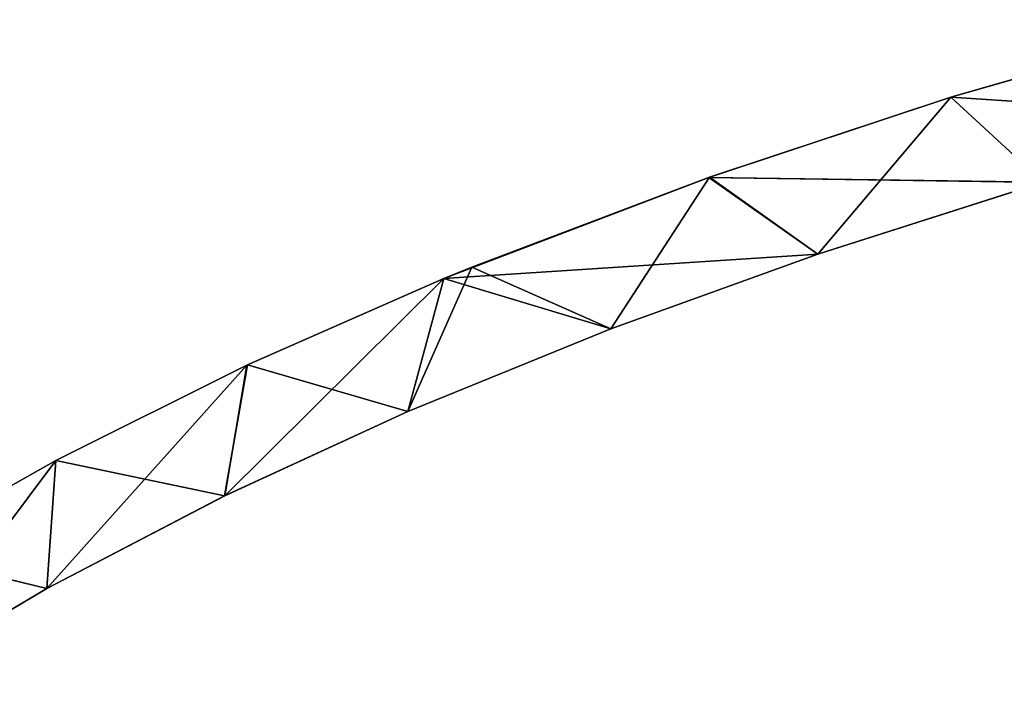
# Model space of a CAD drawing. Extents: x 616 to 1402, y -13 to 84.
# Tile 45 of 123: x 940 to 958, y 56 to 68. Entities that reach past the tile are written whole.
import ezdxf

# ---------------------------------------------------------------- set-up
doc = ezdxf.new("R2010")
doc.units = 0
doc.header["$LTSCALE"] = 25.4
doc.layers.get('0').update_dxf_attribs({"color": 13, "linetype": 'CONTINUOUS'})

# ---------------------------------------------------------------- blocks, each defined once
blk = doc.blocks.new('ELLIPSES-LED-8140-8182-811')
at = {"color": 250}
for p, q in [((47.761, 147.253, 79.579), (52.753, 148.047, 81.013)), ((47.761, 147.253, 79.579), (52.753, 148.047, 81.013)), ((43.294, 146.433, 78.101), (47.761, 147.253, 79.579)), ((43.294, 146.433, 78.101), (47.761, 147.253, 79.579)), ((43.31, 48.933, 78.106), (47.761, 147.253, 79.579)), ((43.31, 48.933, 78.106), (47.761, 147.253, 79.579)), ((47.761, 147.253, 79.579), (49.468, 146.383, 78.01)), ((47.761, 147.253, 79.579), (49.468, 146.383, 78.01)), ((47.761, 147.253, 79.579), (53.684, 147.039, 79.193)), ((47.761, 147.253, 79.579), (53.684, 147.039, 79.193)), ((47.761, 147.253, 79.579), (52.745, 50.542, 81.011)), ((47.761, 49.749, 79.579), (47.761, 147.253, 79.579)), ((47.761, 49.749, 79.579), (47.761, 147.253, 79.579)), ((47.761, 147.253, 79.579), (52.745, 50.542, 81.011)), ((38.408, 145.398, 76.232), (43.294, 146.433, 78.101)), ((38.408, 145.398, 76.232), (43.294, 146.433, 78.101)), ((38.92, 48.01, 76.442), (43.294, 146.433, 78.101)), ((38.92, 48.01, 76.442), (43.294, 146.433, 78.101)), ((43.294, 146.433, 78.101), (45.31, 145.649, 76.685)), ((43.294, 146.433, 78.101), (45.31, 145.649, 76.685)), ((43.294, 146.433, 78.101), (49.468, 146.383, 78.01)), ((43.294, 146.433, 78.101), (49.468, 146.383, 78.01)), ((43.31, 48.933, 78.106), (43.294, 146.433, 78.101)), ((43.31, 48.933, 78.106), (43.294, 146.433, 78.101)), ((45.31, 145.649, 76.685), (49.468, 146.383, 78.01)), ((45.31, 145.649, 76.685), (49.468, 146.383, 78.01)), ((38.408, 145.398, 76.232), (45.31, 145.649, 76.685)), ((38.408, 145.398, 76.232), (45.31, 145.649, 76.685)), ((41.489, 144.885, 75.306), (45.31, 145.649, 76.685)), ((41.489, 144.885, 75.306), (45.31, 145.649, 76.685)), ((45.31, 145.649, 76.685), (45.31, 48.145, 76.685)), ((45.31, 145.649, 76.685), (45.31, 48.145, 76.685)), ((45.31, 145.649, 76.685), (49.468, 48.879, 78.011)), ((45.31, 145.649, 76.685), (49.468, 48.879, 78.011)), ((34.781, 144.515, 74.638), (38.408, 145.398, 76.232)), ((34.781, 144.515, 74.638), (38.408, 145.398, 76.232)), ((38.408, 145.398, 76.232), (37.739, 144.038, 73.776)), ((38.408, 145.398, 76.232), (37.739, 144.038, 73.776)), ((38.407, 47.894, 76.231), (38.408, 145.398, 76.232)), ((38.407, 47.894, 76.231), (38.408, 145.398, 76.232)), ((38.408, 145.398, 76.232), (41.489, 144.885, 75.306)), ((38.408, 145.398, 76.232), (41.489, 144.885, 75.306)), ((38.92, 48.01, 76.442), (38.408, 145.398, 76.232)), ((38.92, 48.01, 76.442), (38.408, 145.398, 76.232)), ((37.739, 144.038, 73.776), (41.489, 144.885, 75.306)), ((37.739, 144.038, 73.776), (41.489, 144.885, 75.306)), ((41.489, 144.885, 75.306), (41.49, 47.381, 75.306)), ((41.489, 144.885, 75.306), (41.49, 47.381, 75.306)), ((41.489, 144.885, 75.306), (45.31, 48.145, 76.685)), ((41.489, 144.885, 75.306), (45.31, 48.145, 76.685)), ((31.246, 143.539, 72.876), (34.781, 144.515, 74.638)), ((31.246, 143.539, 72.876), (34.781, 144.515, 74.638)), ((34.781, 144.515, 74.638), (34.361, 143.175, 72.22)), ((34.781, 144.515, 74.638), (34.361, 143.175, 72.22)), ((34.769, 47.008, 74.633), (34.781, 144.515, 74.638)), ((34.769, 47.008, 74.633), (34.781, 144.515, 74.638)), ((34.781, 144.515, 74.638), (37.739, 144.038, 73.776)), ((34.781, 144.515, 74.638), (37.739, 144.038, 73.776)), ((38.407, 47.894, 76.231), (34.781, 144.515, 74.638)), ((38.407, 47.894, 76.231), (34.781, 144.515, 74.638)), ((34.361, 143.175, 72.22), (37.739, 144.038, 73.776)), ((34.361, 143.175, 72.22), (37.739, 144.038, 73.776)), ((37.739, 144.038, 73.776), (37.739, 46.533, 73.776)), ((37.739, 144.038, 73.776), (37.739, 46.533, 73.776)), ((37.739, 144.038, 73.776), (41.49, 47.381, 75.306)), ((37.739, 144.038, 73.776), (41.49, 47.381, 75.306)), ((28.269, 142.607, 71.194), (31.246, 143.539, 72.876)), ((28.269, 142.607, 71.194), (31.246, 143.539, 72.876)), ((31.246, 143.539, 72.876), (31.082, 142.228, 70.51)), ((31.246, 143.539, 72.876), (31.082, 142.228, 70.51)), ((31.246, 143.539, 72.876), (34.361, 143.175, 72.22)), ((31.246, 143.539, 72.876), (34.361, 143.175, 72.22)), ((31.246, 46.035, 72.876), (31.246, 143.539, 72.876)), ((31.246, 46.035, 72.876), (31.246, 143.539, 72.876)), ((34.769, 47.008, 74.633), (31.246, 143.539, 72.876)), ((34.769, 47.008, 74.633), (31.246, 143.539, 72.876)), ((31.082, 142.228, 70.51), (34.361, 143.175, 72.22)), ((31.082, 142.228, 70.51), (34.361, 143.175, 72.22)), ((34.361, 143.175, 72.22), (34.363, 45.672, 72.221)), ((34.361, 143.175, 72.22), (34.363, 45.672, 72.221)), ((34.361, 143.175, 72.22), (37.739, 46.533, 73.776)), ((34.361, 143.175, 72.22), (37.739, 46.533, 73.776)), ((28.269, 142.607, 71.194), (31.082, 142.228, 70.51)), ((28.269, 142.607, 71.194), (31.082, 142.228, 70.51)), ((31.246, 46.035, 72.876), (28.269, 142.607, 71.194)), ((31.246, 46.035, 72.876), (28.269, 142.607, 71.194)), ((28.189, 141.278, 68.796), (31.082, 142.228, 70.51)), ((28.189, 141.278, 68.796), (31.082, 142.228, 70.51)), ((31.082, 142.228, 70.51), (31.082, 44.724, 70.51)), ((31.082, 142.228, 70.51), (31.082, 44.724, 70.51)), ((31.082, 142.228, 70.51), (34.363, 45.672, 72.221)), ((31.082, 142.228, 70.51), (34.363, 45.672, 72.221)), ((28.189, 141.278, 68.796), (31.082, 44.724, 70.51)), ((28.189, 141.278, 68.796), (31.082, 44.724, 70.51)), ((52.745, 50.542, 81.011), (47.761, 49.749, 79.579)), ((52.745, 50.542, 81.011), (47.761, 49.749, 79.579)), ((47.761, 49.749, 79.579), (43.31, 48.933, 78.106)), ((47.761, 49.749, 79.579), (43.31, 48.933, 78.106)), ((45.31, 48.145, 76.685), (47.761, 49.749, 79.579)), ((45.31, 48.145, 76.685), (47.761, 49.749, 79.579)), ((49.468, 48.879, 78.011), (47.761, 49.749, 79.579)), ((49.468, 48.879, 78.011), (47.761, 49.749, 79.579)), ((43.31, 48.933, 78.106), (38.92, 48.01, 76.442)), ((43.31, 48.933, 78.106), (38.92, 48.01, 76.442)), ((41.49, 47.381, 75.306), (43.31, 48.933, 78.106)), ((41.49, 47.381, 75.306), (43.31, 48.933, 78.106)), ((45.31, 48.145, 76.685), (43.31, 48.933, 78.106)), ((45.31, 48.145, 76.685), (43.31, 48.933, 78.106)), ((49.468, 48.879, 78.011), (45.31, 48.145, 76.685)), ((49.468, 48.879, 78.011), (45.31, 48.145, 76.685)), ((37.739, 46.533, 73.776), (38.92, 48.01, 76.442)), ((37.739, 46.533, 73.776), (38.92, 48.01, 76.442)), ((38.92, 48.01, 76.442), (38.407, 47.894, 76.231)), ((38.92, 48.01, 76.442), (38.407, 47.894, 76.231)), ((41.49, 47.381, 75.306), (38.92, 48.01, 76.442)), ((41.49, 47.381, 75.306), (38.92, 48.01, 76.442)), ((45.31, 48.145, 76.685), (41.49, 47.381, 75.306)), ((45.31, 48.145, 76.685), (41.49, 47.381, 75.306)), ((34.363, 45.672, 72.221), (38.407, 47.894, 76.231)), ((34.363, 45.672, 72.221), (38.407, 47.894, 76.231)), ((38.407, 47.894, 76.231), (34.769, 47.008, 74.633)), ((38.407, 47.894, 76.231), (34.769, 47.008, 74.633)), ((37.739, 46.533, 73.776), (38.407, 47.894, 76.231)), ((37.739, 46.533, 73.776), (38.407, 47.894, 76.231)), ((41.49, 47.381, 75.306), (37.739, 46.533, 73.776)), ((41.49, 47.381, 75.306), (37.739, 46.533, 73.776)), ((31.082, 44.724, 70.51), (34.769, 47.008, 74.633)), ((31.082, 44.724, 70.51), (34.769, 47.008, 74.633)), ((34.769, 47.008, 74.633), (31.246, 46.035, 72.876)), ((34.769, 47.008, 74.633), (31.246, 46.035, 72.876)), ((34.363, 45.672, 72.221), (34.769, 47.008, 74.633)), ((34.363, 45.672, 72.221), (34.769, 47.008, 74.633)), ((37.739, 46.533, 73.776), (34.363, 45.672, 72.221)), ((37.739, 46.533, 73.776), (34.363, 45.672, 72.221)), ((28.196, 43.777, 68.801), (31.246, 46.035, 72.876)), ((28.196, 43.777, 68.801), (31.246, 46.035, 72.876)), ((31.246, 46.035, 72.876), (28.281, 45.107, 71.201)), ((31.246, 46.035, 72.876), (28.281, 45.107, 71.201)), ((31.082, 44.724, 70.51), (31.246, 46.035, 72.876)), ((31.082, 44.724, 70.51), (31.246, 46.035, 72.876)), ((34.363, 45.672, 72.221), (31.082, 44.724, 70.51)), ((34.363, 45.672, 72.221), (31.082, 44.724, 70.51)), ((31.082, 44.724, 70.51), (28.196, 43.777, 68.801)), ((31.082, 44.724, 70.51), (28.196, 43.777, 68.801))]:
    blk.add_line(p, q, dxfattribs=at)
mesh = blk.add_polyface(dxfattribs=at)
corners = [(52.753, 148.047, 81.013), (53.684, 147.039, 79.193), (47.761, 147.253, 79.579)]
mesh.append_faces([[corners[k] for k in face] for face in [(0, 1, 2)]], dxfattribs={"color": 250})
mesh = blk.add_polyface(dxfattribs=at)
corners = [(52.753, 148.047, 81.013), (47.761, 147.253, 79.579), (52.745, 50.542, 81.011)]
mesh.append_faces([[corners[k] for k in face] for face in [(0, 1, 2)]], dxfattribs={"color": 250})
mesh = blk.add_polyface(dxfattribs=at)
corners = [(47.761, 147.253, 79.579), (49.468, 146.383, 78.01), (43.294, 146.433, 78.101)]
mesh.append_faces([[corners[k] for k in face] for face in [(0, 1, 2)]], dxfattribs={"color": 250})
mesh = blk.add_polyface(dxfattribs=at)
corners = [(47.761, 147.253, 79.579), (43.294, 146.433, 78.101), (43.31, 48.933, 78.106)]
mesh.append_faces([[corners[k] for k in face] for face in [(0, 1, 2)]], dxfattribs={"color": 250})
mesh = blk.add_polyface(dxfattribs=at)
corners = [(47.761, 147.253, 79.579), (43.31, 48.933, 78.106), (47.761, 49.749, 79.579)]
mesh.append_faces([[corners[k] for k in face] for face in [(0, 1, 2)]], dxfattribs={"color": 250})
mesh = blk.add_polyface(dxfattribs=at)
corners = [(47.761, 147.253, 79.579), (53.684, 147.039, 79.193), (49.468, 146.383, 78.01)]
mesh.append_faces([[corners[k] for k in face] for face in [(0, 1, 2)]], dxfattribs={"color": 250})
mesh = blk.add_polyface(dxfattribs=at)
corners = [(52.745, 50.542, 81.011), (47.761, 147.253, 79.579), (47.761, 49.749, 79.579)]
mesh.append_faces([[corners[k] for k in face] for face in [(0, 1, 2)]], dxfattribs={"color": 250})
mesh = blk.add_polyface(dxfattribs=at)
corners = [(43.294, 146.433, 78.101), (45.31, 145.649, 76.685), (38.408, 145.398, 76.232)]
mesh.append_faces([[corners[k] for k in face] for face in [(0, 1, 2)]], dxfattribs={"color": 250})
mesh = blk.add_polyface(dxfattribs=at)
corners = [(43.294, 146.433, 78.101), (38.408, 145.398, 76.232), (38.92, 48.01, 76.442)]
mesh.append_faces([[corners[k] for k in face] for face in [(0, 1, 2)]], dxfattribs={"color": 250})
mesh = blk.add_polyface(dxfattribs=at)
corners = [(43.31, 48.933, 78.106), (43.294, 146.433, 78.101), (38.92, 48.01, 76.442)]
mesh.append_faces([[corners[k] for k in face] for face in [(0, 1, 2)]], dxfattribs={"color": 250})
mesh = blk.add_polyface(dxfattribs=at)
corners = [(43.294, 146.433, 78.101), (49.468, 146.383, 78.01), (45.31, 145.649, 76.685)]
mesh.append_faces([[corners[k] for k in face] for face in [(0, 1, 2)]], dxfattribs={"color": 250})
mesh = blk.add_polyface(dxfattribs=at)
corners = [(49.468, 48.879, 78.011), (45.31, 145.649, 76.685), (49.468, 146.383, 78.01)]
mesh.append_faces([[corners[k] for k in face] for face in [(0, 1, 2)]], dxfattribs={"color": 250})
mesh = blk.add_polyface(dxfattribs=at)
corners = [(45.31, 145.649, 76.685), (41.489, 144.885, 75.306), (38.408, 145.398, 76.232)]
mesh.append_faces([[corners[k] for k in face] for face in [(0, 1, 2)]], dxfattribs={"color": 250})
mesh = blk.add_polyface(dxfattribs=at)
corners = [(45.31, 48.145, 76.685), (41.489, 144.885, 75.306), (45.31, 145.649, 76.685)]
mesh.append_faces([[corners[k] for k in face] for face in [(0, 1, 2)]], dxfattribs={"color": 250})
mesh = blk.add_polyface(dxfattribs=at)
corners = [(49.468, 48.879, 78.011), (45.31, 48.145, 76.685), (45.31, 145.649, 76.685)]
mesh.append_faces([[corners[k] for k in face] for face in [(0, 1, 2)]], dxfattribs={"color": 250})
mesh = blk.add_polyface(dxfattribs=at)
corners = [(38.408, 145.398, 76.232), (37.739, 144.038, 73.776), (34.781, 144.515, 74.638)]
mesh.append_faces([[corners[k] for k in face] for face in [(0, 1, 2)]], dxfattribs={"color": 250})
mesh = blk.add_polyface(dxfattribs=at)
corners = [(38.408, 145.398, 76.232), (34.781, 144.515, 74.638), (38.407, 47.894, 76.231)]
mesh.append_faces([[corners[k] for k in face] for face in [(0, 1, 2)]], dxfattribs={"color": 250})
mesh = blk.add_polyface(dxfattribs=at)
corners = [(38.408, 145.398, 76.232), (41.489, 144.885, 75.306), (37.739, 144.038, 73.776)]
mesh.append_faces([[corners[k] for k in face] for face in [(0, 1, 2)]], dxfattribs={"color": 250})
mesh = blk.add_polyface(dxfattribs=at)
corners = [(38.92, 48.01, 76.442), (38.408, 145.398, 76.232), (38.407, 47.894, 76.231)]
mesh.append_faces([[corners[k] for k in face] for face in [(0, 1, 2)]], dxfattribs={"color": 250})
mesh = blk.add_polyface(dxfattribs=at)
corners = [(41.49, 47.381, 75.306), (37.739, 144.038, 73.776), (41.489, 144.885, 75.306)]
mesh.append_faces([[corners[k] for k in face] for face in [(0, 1, 2)]], dxfattribs={"color": 250})
mesh = blk.add_polyface(dxfattribs=at)
corners = [(45.31, 48.145, 76.685), (41.49, 47.381, 75.306), (41.489, 144.885, 75.306)]
mesh.append_faces([[corners[k] for k in face] for face in [(0, 1, 2)]], dxfattribs={"color": 250})
mesh = blk.add_polyface(dxfattribs=at)
corners = [(34.781, 144.515, 74.638), (34.361, 143.175, 72.22), (31.246, 143.539, 72.876)]
mesh.append_faces([[corners[k] for k in face] for face in [(0, 1, 2)]], dxfattribs={"color": 250})
mesh = blk.add_polyface(dxfattribs=at)
corners = [(34.781, 144.515, 74.638), (31.246, 143.539, 72.876), (34.769, 47.008, 74.633)]
mesh.append_faces([[corners[k] for k in face] for face in [(0, 1, 2)]], dxfattribs={"color": 250})
mesh = blk.add_polyface(dxfattribs=at)
corners = [(34.781, 144.515, 74.638), (37.739, 144.038, 73.776), (34.361, 143.175, 72.22)]
mesh.append_faces([[corners[k] for k in face] for face in [(0, 1, 2)]], dxfattribs={"color": 250})
mesh = blk.add_polyface(dxfattribs=at)
corners = [(38.407, 47.894, 76.231), (34.781, 144.515, 74.638), (34.769, 47.008, 74.633)]
mesh.append_faces([[corners[k] for k in face] for face in [(0, 1, 2)]], dxfattribs={"color": 250})
mesh = blk.add_polyface(dxfattribs=at)
corners = [(37.739, 46.533, 73.776), (34.361, 143.175, 72.22), (37.739, 144.038, 73.776)]
mesh.append_faces([[corners[k] for k in face] for face in [(0, 1, 2)]], dxfattribs={"color": 250})
mesh = blk.add_polyface(dxfattribs=at)
corners = [(41.49, 47.381, 75.306), (37.739, 46.533, 73.776), (37.739, 144.038, 73.776)]
mesh.append_faces([[corners[k] for k in face] for face in [(0, 1, 2)]], dxfattribs={"color": 250})
mesh = blk.add_polyface(dxfattribs=at)
corners = [(31.246, 143.539, 72.876), (31.082, 142.228, 70.51), (28.269, 142.607, 71.194)]
mesh.append_faces([[corners[k] for k in face] for face in [(0, 1, 2)]], dxfattribs={"color": 250})
mesh = blk.add_polyface(dxfattribs=at)
corners = [(31.246, 143.539, 72.876), (28.269, 142.607, 71.194), (31.246, 46.035, 72.876)]
mesh.append_faces([[corners[k] for k in face] for face in [(0, 1, 2)]], dxfattribs={"color": 250})
mesh = blk.add_polyface(dxfattribs=at)
corners = [(31.246, 143.539, 72.876), (34.361, 143.175, 72.22), (31.082, 142.228, 70.51)]
mesh.append_faces([[corners[k] for k in face] for face in [(0, 1, 2)]], dxfattribs={"color": 250})
mesh = blk.add_polyface(dxfattribs=at)
corners = [(34.769, 47.008, 74.633), (31.246, 143.539, 72.876), (31.246, 46.035, 72.876)]
mesh.append_faces([[corners[k] for k in face] for face in [(0, 1, 2)]], dxfattribs={"color": 250})
mesh = blk.add_polyface(dxfattribs=at)
corners = [(34.363, 45.672, 72.221), (31.082, 142.228, 70.51), (34.361, 143.175, 72.22)]
mesh.append_faces([[corners[k] for k in face] for face in [(0, 1, 2)]], dxfattribs={"color": 250})
mesh = blk.add_polyface(dxfattribs=at)
corners = [(37.739, 46.533, 73.776), (34.363, 45.672, 72.221), (34.361, 143.175, 72.22)]
mesh.append_faces([[corners[k] for k in face] for face in [(0, 1, 2)]], dxfattribs={"color": 250})
mesh = blk.add_polyface(dxfattribs=at)
corners = [(28.269, 142.607, 71.194), (31.082, 142.228, 70.51), (28.189, 141.278, 68.796)]
mesh.append_faces([[corners[k] for k in face] for face in [(0, 1, 2)]], dxfattribs={"color": 250})
mesh = blk.add_polyface(dxfattribs=at)
corners = [(31.246, 46.035, 72.876), (28.269, 142.607, 71.194), (28.281, 45.107, 71.201)]
mesh.append_faces([[corners[k] for k in face] for face in [(0, 1, 2)]], dxfattribs={"color": 250})
mesh = blk.add_polyface(dxfattribs=at)
corners = [(31.082, 44.724, 70.51), (28.189, 141.278, 68.796), (31.082, 142.228, 70.51)]
mesh.append_faces([[corners[k] for k in face] for face in [(0, 1, 2)]], dxfattribs={"color": 250})
mesh = blk.add_polyface(dxfattribs=at)
corners = [(34.363, 45.672, 72.221), (31.082, 44.724, 70.51), (31.082, 142.228, 70.51)]
mesh.append_faces([[corners[k] for k in face] for face in [(0, 1, 2)]], dxfattribs={"color": 250})
mesh = blk.add_polyface(dxfattribs=at)
corners = [(31.082, 44.724, 70.51), (28.196, 43.777, 68.801), (28.189, 141.278, 68.796)]
mesh.append_faces([[corners[k] for k in face] for face in [(0, 1, 2)]], dxfattribs={"color": 250})
mesh = blk.add_polyface(dxfattribs=at)
corners = [(52.745, 50.542, 81.011), (47.761, 49.749, 79.579), (49.468, 48.879, 78.011)]
mesh.append_faces([[corners[k] for k in face] for face in [(0, 1, 2)]], dxfattribs={"color": 250})
mesh = blk.add_polyface(dxfattribs=at)
corners = [(47.761, 49.749, 79.579), (43.31, 48.933, 78.106), (45.31, 48.145, 76.685)]
mesh.append_faces([[corners[k] for k in face] for face in [(0, 1, 2)]], dxfattribs={"color": 250})
mesh = blk.add_polyface(dxfattribs=at)
corners = [(47.761, 49.749, 79.579), (45.31, 48.145, 76.685), (49.468, 48.879, 78.011)]
mesh.append_faces([[corners[k] for k in face] for face in [(0, 1, 2)]], dxfattribs={"color": 250})
mesh = blk.add_polyface(dxfattribs=at)
corners = [(43.31, 48.933, 78.106), (38.92, 48.01, 76.442), (41.49, 47.381, 75.306)]
mesh.append_faces([[corners[k] for k in face] for face in [(0, 1, 2)]], dxfattribs={"color": 250})
mesh = blk.add_polyface(dxfattribs=at)
corners = [(43.31, 48.933, 78.106), (41.49, 47.381, 75.306), (45.31, 48.145, 76.685)]
mesh.append_faces([[corners[k] for k in face] for face in [(0, 1, 2)]], dxfattribs={"color": 250})
mesh = blk.add_polyface(dxfattribs=at)
corners = [(38.92, 48.01, 76.442), (38.407, 47.894, 76.231), (37.739, 46.533, 73.776)]
mesh.append_faces([[corners[k] for k in face] for face in [(0, 1, 2)]], dxfattribs={"color": 250})
mesh = blk.add_polyface(dxfattribs=at)
corners = [(38.92, 48.01, 76.442), (37.739, 46.533, 73.776), (41.49, 47.381, 75.306)]
mesh.append_faces([[corners[k] for k in face] for face in [(0, 1, 2)]], dxfattribs={"color": 250})
mesh = blk.add_polyface(dxfattribs=at)
corners = [(38.407, 47.894, 76.231), (34.769, 47.008, 74.633), (34.363, 45.672, 72.221)]
mesh.append_faces([[corners[k] for k in face] for face in [(0, 1, 2)]], dxfattribs={"color": 250})
mesh = blk.add_polyface(dxfattribs=at)
corners = [(38.407, 47.894, 76.231), (34.363, 45.672, 72.221), (37.739, 46.533, 73.776)]
mesh.append_faces([[corners[k] for k in face] for face in [(0, 1, 2)]], dxfattribs={"color": 250})
mesh = blk.add_polyface(dxfattribs=at)
corners = [(34.769, 47.008, 74.633), (31.246, 46.035, 72.876), (31.082, 44.724, 70.51)]
mesh.append_faces([[corners[k] for k in face] for face in [(0, 1, 2)]], dxfattribs={"color": 250})
mesh = blk.add_polyface(dxfattribs=at)
corners = [(34.769, 47.008, 74.633), (31.082, 44.724, 70.51), (34.363, 45.672, 72.221)]
mesh.append_faces([[corners[k] for k in face] for face in [(0, 1, 2)]], dxfattribs={"color": 250})
mesh = blk.add_polyface(dxfattribs=at)
corners = [(31.246, 46.035, 72.876), (28.281, 45.107, 71.201), (28.196, 43.777, 68.801)]
mesh.append_faces([[corners[k] for k in face] for face in [(0, 1, 2)]], dxfattribs={"color": 250})
mesh = blk.add_polyface(dxfattribs=at)
corners = [(31.246, 46.035, 72.876), (28.196, 43.777, 68.801), (31.082, 44.724, 70.51)]
mesh.append_faces([[corners[k] for k in face] for face in [(0, 1, 2)]], dxfattribs={"color": 250})

msp = doc.modelspace()

# ---------------------------------------------------------------- block references
at = {"color": 0, "extrusion": (0, 1, -5.27356e-16), "rotation": 180}
msp.add_blockref('ELLIPSES-LED-8140-8182-811', (-909.655, 1371.71, -12.686), dxfattribs=at)

doc.saveas('drawing.dxf')
